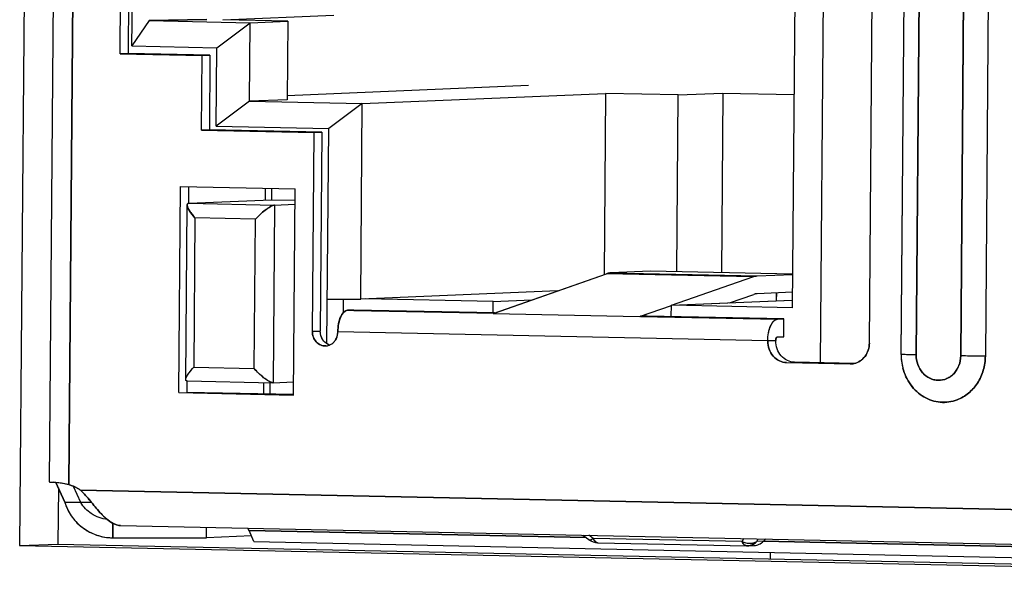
# Model space of a CAD drawing. Header units: millimetres. Extents: x 0 to 1750, y -1720 to 477.
# Tile 183 of 256: x 936 to 950, y -954 to -946. Entities that reach past the tile are written whole.
import ezdxf

# ---------------------------------------------------------------- set-up
doc = ezdxf.new("R2010")
doc.units = ezdxf.units.MM
doc.header["$LTSCALE"] = 92.51
for name, color, linetype in [('101305744_DXF_CONTINUOUS_LINE', 7, 'CONTINUOUS'), ('_101305744_1DXF_CONTINUOUS_LINE', 7, 'CONTINUOUS'), ('DE-11-072043DXF_CONTINUOUS_LINE', 7, 'CONTINUOUS'), ('DE-13-001875DXF_CONTINUOUS_LINE', 7, 'CONTINUOUS'), ('MANIFOLD_SOLDXF_CONTINUOUS_LINE', 7, 'CONTINUOUS')]:
    doc.layers.add(name, color=color, linetype=linetype)

msp = doc.modelspace()

# ---------------------------------------------------------------- linework, layer by layer
at = {"layer": '101305744_DXF_CONTINUOUS_LINE'}
for p, q in [((936.886, -935.296), (936.745, -952.39)), ((937.162, -935.284), (937.021, -952.429)), ((947.59, -950.717), (947.7, -937.429)), ((948.725, -950.598), (948.832, -937.602)), ((949.044, -937.611), (948.937, -950.606)), ((949.563, -950.619), (949.67, -937.624)), ((950.017, -937.627), (949.91, -950.622)), ((948.279, -950.438), (948.384, -937.743)), ((947.291, -938.148), (947.194, -949.943)), ((937.744, -946.37), (937.785, -941.372)), ((937.897, -941.374), (937.855, -946.365)), ((937.91, -946.26), (937.949, -941.472)), ((939.188, -945.894), (940.748, -945.828)), ((938.153, -945.905), (937.91, -946.26)), ((938.961, -945.889), (938.153, -945.905)), ((938.153, -945.905), (939.574, -945.935)), ((939.102, -946.285), (939.574, -945.935)), ((940.1, -945.913), (939.188, -945.894)), ((939.565, -947.039), (939.574, -945.935)), ((939.574, -945.935), (940.1, -945.913)), ((940.1, -945.913), (940.091, -947.017)), ((937.91, -946.26), (939.102, -946.285)), ((939.093, -947.389), (939.102, -946.285)), ((937.855, -946.365), (937.744, -946.37)), ((937.744, -946.37), (938.895, -946.394)), ((939.007, -946.389), (937.855, -946.365)), ((938.887, -947.443), (938.895, -946.394)), ((938.895, -946.394), (939.007, -946.389)), ((939.007, -946.389), (938.998, -947.439)), ((943.488, -946.817), (940.092, -946.96)), ((941.148, -947.072), (944.57, -946.929)), ((944.57, -946.929), (944.549, -949.476)), ((945.592, -946.95), (944.57, -946.929)), ((945.572, -949.436), (945.592, -946.95)), ((945.592, -946.95), (946.218, -946.924)), ((946.218, -946.924), (946.198, -949.449)), ((946.218, -946.924), (947.219, -946.944)), ((939.565, -947.039), (939.093, -947.389)), ((940.091, -947.017), (939.565, -947.039)), ((939.565, -947.039), (941.148, -947.072)), ((941.148, -947.072), (940.676, -947.422)), ((941.126, -949.821), (941.148, -947.072)), ((939.093, -947.389), (940.676, -947.422)), ((938.998, -947.439), (938.887, -947.443)), ((938.887, -947.443), (940.47, -947.476)), ((940.581, -947.472), (938.998, -947.439)), ((940.447, -950.275), (940.47, -947.476)), ((940.47, -947.476), (940.581, -947.472)), ((940.581, -947.472), (940.558, -950.271)), ((940.651, -950.448), (940.676, -947.422)), ((938.57, -951.136), (938.594, -948.237)), ((938.594, -948.237), (940.204, -948.271)), ((938.706, -948.24), (938.704, -948.472)), ((939.783, -948.262), (939.781, -948.427)), ((939.872, -948.264), (939.871, -948.424)), ((940.18, -951.17), (940.204, -948.271)), ((938.667, -950.952), (938.687, -948.496)), ((938.7, -948.474), (938.704, -948.473)), ((938.704, -948.473), (938.708, -948.472)), ((938.708, -948.472), (939.871, -948.424)), ((938.708, -948.472), (939.916, -948.498)), ((939.871, -948.424), (940.202, -948.43)), ((939.916, -948.498), (939.895, -950.997)), ((939.916, -948.498), (940.202, -948.485)), ((938.796, -948.68), (938.779, -950.779)), ((939.646, -948.697), (938.796, -948.68)), ((939.628, -950.797), (939.646, -948.697)), ((943.006, -950.019), (944.582, -949.464)), ((946.639, -949.507), (944.582, -949.464)), ((945.203, -949.428), (944.644, -949.452)), ((944.644, -949.452), (946.701, -949.495)), ((947.198, -949.47), (945.203, -949.428)), ((946.701, -949.495), (947.198, -949.474)), ((945.497, -949.908), (946.639, -949.507)), ((943.898, -949.705), (941.126, -949.821)), ((946.311, -949.874), (946.652, -949.754)), ((947.196, -949.724), (946.699, -949.745)), ((946.97, -949.733), (946.969, -949.846)), ((940.656, -949.821), (941.126, -949.821)), ((940.88, -949.821), (940.878, -950.015)), ((942.99, -949.856), (941.193, -949.819)), ((942.989, -950.014), (942.99, -949.856)), ((942.99, -949.856), (943.531, -949.833)), ((945.495, -949.908), (947.189, -949.837)), ((941.03, -949.974), (940.941, -949.977)), ((940.941, -949.977), (943.006, -950.02)), ((943.006, -950.015), (941.03, -949.974)), ((943.006, -950.018), (942.988, -950.024)), ((942.988, -950.024), (945.045, -950.067)), ((945.045, -950.067), (945.495, -949.909)), ((945.493, -950.066), (945.495, -949.908)), ((947.194, -949.943), (945.495, -949.908)), ((945.153, -950.059), (945.063, -950.062)), ((945.063, -950.063), (946.987, -950.103)), ((947.076, -950.099), (945.153, -950.059)), ((946.987, -950.103), (947.076, -950.099)), ((947.074, -950.349), (947.076, -950.099)), ((940.558, -950.271), (940.447, -950.275)), ((946.85, -950.409), (940.804, -950.283)), ((946.962, -950.404), (946.85, -950.409)), ((946.985, -950.353), (947.074, -950.349)), ((947.116, -950.714), (948.008, -950.733)), ((948.066, -950.727), (947.228, -950.709)), ((938.779, -950.779), (939.628, -950.797)), ((948.023, -950.733), (948.008, -950.733)), ((938.667, -950.952), (938.667, -950.949)), ((938.683, -950.971), (938.68, -950.971)), ((938.683, -950.972), (938.682, -951.132)), ((938.685, -950.972), (939.892, -950.997)), ((939.76, -950.994), (939.759, -951.154)), ((939.85, -950.996), (939.849, -951.156)), ((939.895, -950.997), (939.892, -950.997)), ((939.895, -950.997), (940.181, -950.985)), ((938.57, -951.136), (940.18, -951.17)), ((940.18, -951.163), (938.682, -951.132)), ((936.753, -952.393), (936.764, -952.394)), ((936.784, -952.395), (936.806, -952.397)), ((936.966, -952.678), (936.841, -952.4)), ((937.19, -952.682), (937.087, -952.454)), ((937.188, -952.507), (963.672, -953.058)), ((937.19, -952.682), (936.966, -952.678)), ((937.338, -952.676), (937.19, -952.682)), ((937.641, -953.177), (937.642, -952.973)), ((937.749, -953.005), (963.885, -953.549)), ((938.958, -953.177), (938.96, -953.03)), ((939.557, -953.076), (944.295, -953.174)), ((939.626, -953.231), (939.557, -953.076)), ((937.641, -953.177), (938.958, -953.177)), ((939.59, -953.15), (938.958, -953.177)), ((944.249, -953.14), (944.334, -953.203)), ((944.395, -953.187), (944.335, -953.142)), ((946.49, -953.23), (944.395, -953.187)), ((946.51, -953.187), (946.49, -953.23)), ((946.698, -953.229), (946.715, -953.192)), ((946.817, -953.194), (946.788, -953.225)), ((939.626, -953.231), (964.505, -953.748)), ((944.461, -953.247), (944.463, -953.247)), ((944.461, -953.247), (944.461, -953.247)), ((944.461, -953.247), (944.463, -953.247)), ((944.463, -953.247), (946.558, -953.29)), ((946.569, -953.29), (946.555, -953.29)), ((946.555, -953.29), (946.555, -953.29)), ((946.569, -953.285), (946.648, -953.287)), ((946.569, -953.29), (946.659, -953.286)), ((946.569, -953.29), (946.569, -953.29)), ((946.788, -953.225), (946.698, -953.229)), ((946.788, -953.226), (957.442, -953.448))]:
    msp.add_line(p, q, dxfattribs=at)
for centre, radius, start, end in [((940.582, -950.281), 0.222, 347.004, 353.227), ((940.583, -950.281), 0.222, 353.2138, 359.5143), ((940.61, -950.293), 0.192, 317.8223, 325.2371), ((940.589, -950.283), 0.215, 340.2864, 347.0198), ((940.627, -950.319), 0.16, 272.4375, 277.2071), ((940.627, -950.317), 0.162, 277.2194, 285.7282), ((940.626, -950.315), 0.164, 285.7312, 292.5752), ((948.013, -950.492), 0.241, 272.4376, 275.9636), ((948.013, -950.49), 0.243, 275.9688, 282.5941), ((949.466, -950.603), 0.741, 179.5554, 194.5625), ((938.686, -950.94), 0.0319, 264.8761, 268.7065), ((936.809, -951.922), 0.474, 264.5115, 264.9228), ((936.833, -951.648), 0.749, 264.9715, 265.9954), ((936.859, -951.282), 1.116, 265.9414, 266.1442), ((936.554, -954.639), 2.259, 78.0651, 78.2049), ((944.465, -953.027), 0.22, 233.3629, 268.8081), ((946.556, -953.247), 0.0432, 260.9048, 268.5397), ((946.56, -953.07), 0.22, 268.812, 272.4049), ((946.597, -953.004), 0.25, 261.9358, 267.5781), ((946.561, -953.119), 0.172, 272.5916, 274.6276), ((946.561, -953.115), 0.175, 274.6405, 280.2584), ((946.597, -953.016), 0.238, 267.5713, 273.4046)]:
    msp.add_arc(centre, radius, start, end, dxfattribs=at)
for points in [[(938.687, -948.496), (938.687, -948.491), (938.688, -948.486), (938.69, -948.482)], [(938.69, -948.482), (938.691, -948.48), (938.692, -948.478), (938.694, -948.477)], [(938.694, -948.477), (938.696, -948.476), (938.698, -948.475), (938.7, -948.474)], [(944.582, -949.464), (944.602, -949.457), (944.623, -949.453), (944.644, -949.452)], [(946.639, -949.507), (946.659, -949.5), (946.68, -949.496), (946.701, -949.495)], [(946.699, -949.745), (946.683, -949.745), (946.667, -949.749), (946.652, -949.754)], [(940.593, -950.392), (940.57, -950.357), (940.558, -950.313), (940.558, -950.271)], [(940.752, -950.422), (940.735, -950.441), (940.713, -950.457), (940.689, -950.467)], [(940.792, -950.355), (940.786, -950.372), (940.777, -950.388), (940.767, -950.403)], [(938.669, -950.964), (938.667, -950.961), (938.667, -950.957), (938.667, -950.952)], [(938.674, -950.969), (938.672, -950.968), (938.671, -950.966), (938.669, -950.964)], [(938.68, -950.971), (938.678, -950.971), (938.676, -950.97), (938.674, -950.969)], [(937.749, -953.005), (937.742, -953.005), (937.734, -953.004), (937.727, -953.003)], [(939.557, -953.076), (939.551, -953.064), (939.546, -953.053), (939.539, -953.042)], [(946.49, -953.23), (946.513, -953.241), (946.537, -953.248), (946.562, -953.251)], [(946.611, -953.254), (946.626, -953.253), (946.642, -953.25), (946.657, -953.246)], [(946.657, -953.246), (946.671, -953.242), (946.685, -953.236), (946.698, -953.229)]]:
    msp.add_open_spline(points, degree=3, dxfattribs=at)
for points, knots in [([(938.796, -948.68), (938.768, -948.648), (938.731, -948.601), (938.697, -948.538), (938.687, -948.508), (938.687, -948.496)], [0, 0, 0, 0, 0.583749, 0.822259, 1, 1, 1, 1]), ([(939.646, -948.697), (939.667, -948.675), (939.711, -948.63), (939.781, -948.57), (939.841, -948.527), (939.886, -948.504), (939.907, -948.498), (939.916, -948.498)], [0, 0, 0, 0, 0.272662, 0.552101, 0.813452, 0.921014, 1, 1, 1, 1]), ([(940.804, -950.283), (940.805, -950.244), (940.812, -950.17), (940.841, -950.062), (940.897, -949.979), (940.941, -949.977)], [0, 0, 0, 0, 0.329513, 0.622582, 1, 1, 1, 1]), ([(946.85, -950.409), (946.85, -950.37), (946.858, -950.296), (946.887, -950.188), (946.943, -950.105), (946.987, -950.103)], [0, 0, 0, 0, 0.329529, 0.622605, 1, 1, 1, 1]), ([(940.634, -950.479), (940.61, -950.48), (940.559, -950.47), (940.497, -950.424), (940.456, -950.356), (940.446, -950.302), (940.447, -950.275)], [0, 0, 0, 0, 0.236617, 0.481538, 0.737387, 1, 1, 1, 1]), ([(940.689, -950.467), (940.68, -950.463), (940.642, -950.447), (940.61, -950.418), (940.593, -950.392)], [0, 0, 0, 0, 0.2453, 1, 1, 1, 1]), ([(947.116, -950.714), (947.081, -950.713), (947.009, -950.696), (946.92, -950.626), (946.863, -950.525), (946.85, -950.448), (946.85, -950.409)], [0, 0, 0, 0, 0.236732, 0.482035, 0.737822, 1, 1, 1, 1]), ([(946.985, -950.353), (946.982, -950.353), (946.975, -950.359), (946.966, -950.376), (946.962, -950.392), (946.962, -950.404)], [0, 0, 0, 0, 0.16753, 0.399526, 1, 1, 1, 1]), ([(947.228, -950.709), (947.193, -950.709), (947.121, -950.691), (947.032, -950.621), (946.975, -950.521), (946.962, -950.443), (946.962, -950.404)], [0, 0, 0, 0, 0.236732, 0.482035, 0.737822, 1, 1, 1, 1]), ([(948.279, -950.438), (948.279, -950.504), (948.247, -950.605), (948.154, -950.695), (948.096, -950.72), (948.066, -950.727)], [0, 0, 0, 0, 0.513139, 0.760538, 1, 1, 1, 1]), ([(948.937, -950.606), (948.891, -950.605), (948.821, -950.603), (948.75, -950.601), (948.725, -950.598)], [0, 0, 0, 0, 0.646632, 1, 1, 1, 1]), ([(948.937, -950.606), (948.937, -950.652), (948.952, -950.742), (949.019, -950.86), (949.122, -950.941), (949.247, -950.972), (949.372, -950.946), (949.477, -950.869), (949.547, -950.754), (949.563, -950.665), (949.563, -950.619)], [0, 0, 0, 0, 0.131613, 0.260029, 0.383194, 0.502045, 0.620264, 0.741956, 0.868958, 1, 1, 1, 1]), ([(949.91, -950.622), (949.909, -950.689), (949.89, -950.823), (949.808, -951.004), (949.68, -951.15), (949.57, -951.215), (949.513, -951.237)], [0, 0, 0, 0, 0.259919, 0.514581, 0.761229, 1, 1, 1, 1]), ([(949.91, -950.622), (949.881, -950.622), (949.766, -950.622), (949.65, -950.621), (949.563, -950.619)], [0, 0, 0, 0, 0.244858, 1, 1, 1, 1]), ([(938.673, -950.927), (938.683, -950.902), (938.717, -950.851), (938.756, -950.804), (938.779, -950.779)], [0, 0, 0, 0, 0.441401, 1, 1, 1, 1]), ([(939.892, -950.997), (939.883, -950.996), (939.863, -950.99), (939.818, -950.968), (939.759, -950.925), (939.691, -950.865), (939.648, -950.82), (939.628, -950.797)], [0, 0, 0, 0, 0.080959, 0.188491, 0.44779, 0.726143, 1, 1, 1, 1]), ([(949.513, -951.237), (949.438, -951.265), (949.273, -951.289), (949.034, -951.21), (948.845, -951.034), (948.771, -950.874), (948.749, -950.79)], [0, 0, 0, 0, 0.24034, 0.483399, 0.736404, 1, 1, 1, 1]), ([(938.667, -950.949), (938.667, -950.948), (938.668, -950.94), (938.67, -950.933), (938.673, -950.927)], [0, 0, 0, 0, 0.221151, 1, 1, 1, 1]), ([(936.745, -952.39), (936.745, -952.391), (936.749, -952.392), (936.751, -952.392), (936.753, -952.393)], [0, 0, 0, 0, 0.272726, 1, 1, 1, 1]), ([(936.841, -952.4), (936.838, -952.399), (936.826, -952.398), (936.815, -952.397), (936.806, -952.397)], [0, 0, 0, 0, 0.269848, 1, 1, 1, 1]), ([(937.015, -952.428), (936.999, -952.425), (936.941, -952.413), (936.883, -952.404), (936.841, -952.4)], [0, 0, 0, 0, 0.285399, 1, 1, 1, 1]), ([(937.021, -952.429), (937.065, -952.443), (937.122, -952.467), (937.175, -952.499), (937.188, -952.507)], [0, 0, 0, 0, 0.747498, 1, 1, 1, 1]), ([(937.727, -953.003), (937.679, -952.996), (937.578, -952.942), (937.451, -952.816), (937.326, -952.661), (937.237, -952.555), (937.188, -952.507)], [0, 0, 0, 0, 0.194689, 0.442786, 0.722311, 1, 1, 1, 1]), ([(936.966, -952.678), (936.985, -952.745), (937.049, -952.878), (937.204, -953.04), (937.408, -953.15), (937.563, -953.177), (937.641, -953.177)], [0, 0, 0, 0, 0.234757, 0.483996, 0.740594, 1, 1, 1, 1]), ([(937.566, -952.922), (937.485, -952.911), (937.337, -952.856), (937.226, -952.744), (937.19, -952.682)], [0, 0, 0, 0, 0.53092, 1, 1, 1, 1]), ([(944.334, -953.203), (944.34, -953.208), (944.366, -953.206), (944.384, -953.195), (944.395, -953.187)], [0, 0, 0, 0, 0.372376, 1, 1, 1, 1]), ([(944.395, -953.187), (944.399, -953.196), (944.413, -953.222), (944.44, -953.246), (944.461, -953.247)], [0, 0, 0, 0, 0.316387, 1, 1, 1, 1]), ([(946.525, -953.279), (946.522, -953.276), (946.507, -953.262), (946.496, -953.245), (946.49, -953.23)], [0, 0, 0, 0, 0.217464, 1, 1, 1, 1]), ([(946.55, -953.29), (946.543, -953.289), (946.534, -953.285), (946.527, -953.28), (946.525, -953.279)], [0, 0, 0, 0, 0.732292, 1, 1, 1, 1]), ([(946.698, -953.229), (946.691, -953.236), (946.661, -953.264), (946.622, -953.282), (946.592, -953.288)], [0, 0, 0, 0, 0.256935, 1, 1, 1, 1]), ([(946.659, -953.286), (946.683, -953.285), (946.731, -953.273), (946.771, -953.243), (946.788, -953.225)], [0, 0, 0, 0, 0.49297, 1, 1, 1, 1])]:
    msp.add_open_spline(points, degree=3, knots=knots, dxfattribs=at)
at = {"layer": '_101305744_1DXF_CONTINUOUS_LINE'}
for p, q in [((944.249, -953.14), (944.334, -953.203)), ((944.395, -953.187), (944.335, -953.142)), ((946.49, -953.23), (944.395, -953.187)), ((946.51, -953.187), (946.49, -953.23)), ((946.698, -953.229), (946.715, -953.191)), ((946.817, -953.194), (946.788, -953.225)), ((944.461, -953.247), (944.461, -953.247)), ((944.461, -953.247), (946.555, -953.29)), ((946.555, -953.29), (946.555, -953.29)), ((946.569, -953.285), (946.648, -953.287)), ((946.569, -953.29), (946.659, -953.286)), ((946.569, -953.29), (946.569, -953.29)), ((946.788, -953.225), (946.698, -953.229))]:
    msp.add_line(p, q, dxfattribs=at)
for centre, radius, start, end in [((944.465, -953.027), 0.22, 233.3615, 268.808), ((944.462, -953.204), 0.0428, 264.1478, 268.5579), ((944.462, -953.204), 0.0423, 268.8096, 270.0349), ((946.556, -953.248), 0.0425, 267.0246, 268.5654), ((946.56, -953.07), 0.22, 268.8087, 272.4045), ((946.561, -953.119), 0.171, 272.5896, 273.1734), ((946.561, -953.115), 0.175, 273.2138, 282.3169)]:
    msp.add_arc(centre, radius, start, end, dxfattribs=at)
for points, knots in [([(944.334, -953.203), (944.337, -953.206), (944.345, -953.208), (944.36, -953.206), (944.377, -953.199), (944.389, -953.191), (944.395, -953.187)], [0, 0, 0, 0, 0.166395, 0.377604, 0.654164, 1, 1, 1, 1]), ([(944.457, -953.247), (944.451, -953.246), (944.435, -953.241), (944.413, -953.22), (944.401, -953.199), (944.395, -953.187)], [0, 0, 0, 0, 0.201464, 0.555144, 1, 1, 1, 1]), ([(946.49, -953.23), (946.524, -953.246), (946.595, -953.262), (946.668, -953.246), (946.698, -953.229)], [0, 0, 0, 0, 0.522656, 1, 1, 1, 1]), ([(946.554, -953.29), (946.548, -953.29), (946.535, -953.286), (946.518, -953.274), (946.502, -953.255), (946.494, -953.239), (946.49, -953.23)], [0, 0, 0, 0, 0.200718, 0.426781, 0.691384, 1, 1, 1, 1]), ([(946.598, -953.286), (946.617, -953.282), (946.654, -953.268), (946.684, -953.243), (946.698, -953.229)], [0, 0, 0, 0, 0.49368, 1, 1, 1, 1]), ([(946.659, -953.286), (946.683, -953.285), (946.731, -953.273), (946.771, -953.243), (946.788, -953.225)], [0, 0, 0, 0, 0.49297, 1, 1, 1, 1])]:
    msp.add_open_spline(points, degree=3, knots=knots, dxfattribs=at)
at = {"layer": 'DE-11-072043DXF_CONTINUOUS_LINE'}
for p, q in [((936.487, -934.394), (936.331, -953.287)), ((936.875, -952.474), (936.868, -953.265)), ((936.331, -953.287), (936.868, -953.265)), ((936.331, -953.287), (964.504, -953.873)), ((936.868, -953.265), (964.504, -953.84))]:
    msp.add_line(p, q, dxfattribs=at)
at = {"layer": 'DE-13-001875DXF_CONTINUOUS_LINE'}
msp.add_line((946.882, -953.382), (946.882, -953.473), dxfattribs=at)
at = {"layer": 'MANIFOLD_SOLDXF_CONTINUOUS_LINE'}
for p, q in [((936.886, -935.296), (936.745, -952.39)), ((937.021, -952.429), (937.162, -935.284)), ((947.59, -950.717), (947.7, -937.429)), ((948.725, -950.597), (948.832, -937.602)), ((948.937, -950.606), (949.044, -937.61)), ((949.67, -937.624), (949.563, -950.62)), ((950.017, -937.627), (949.91, -950.622)), ((948.279, -950.438), (948.384, -937.743)), ((947.291, -938.148), (947.194, -949.943)), ((937.744, -946.37), (937.785, -941.372)), ((937.897, -941.374), (937.855, -946.365)), ((937.91, -946.26), (937.949, -941.472)), ((939.188, -945.894), (940.748, -945.828)), ((938.153, -945.905), (937.91, -946.26)), ((938.153, -945.905), (938.961, -945.889)), ((938.153, -945.905), (939.574, -945.935)), ((939.102, -946.285), (939.574, -945.935)), ((940.1, -945.913), (939.188, -945.894)), ((939.565, -947.039), (939.574, -945.935)), ((939.574, -945.935), (940.1, -945.913)), ((940.1, -945.913), (940.091, -947.017)), ((937.91, -946.26), (939.102, -946.285)), ((939.093, -947.389), (939.102, -946.285)), ((937.855, -946.365), (937.744, -946.37)), ((937.744, -946.37), (938.895, -946.394)), ((939.007, -946.389), (937.855, -946.365)), ((938.887, -947.443), (938.895, -946.394)), ((938.895, -946.394), (939.007, -946.389)), ((939.007, -946.389), (938.998, -947.439)), ((943.488, -946.817), (940.092, -946.96)), ((941.148, -947.072), (944.57, -946.929)), ((944.57, -946.929), (944.549, -949.476)), ((945.592, -946.95), (944.57, -946.929)), ((945.572, -949.436), (945.592, -946.95)), ((945.592, -946.95), (946.218, -946.924)), ((946.218, -946.924), (946.198, -949.449)), ((946.218, -946.924), (947.219, -946.944)), ((939.565, -947.039), (939.093, -947.389)), ((940.091, -947.017), (939.565, -947.039)), ((939.565, -947.039), (941.148, -947.072)), ((941.148, -947.072), (940.676, -947.422)), ((941.126, -949.821), (941.148, -947.072)), ((939.093, -947.389), (940.676, -947.422)), ((938.887, -947.443), (940.47, -947.476)), ((940.581, -947.472), (938.998, -947.439)), ((940.447, -950.275), (940.47, -947.476)), ((940.47, -947.476), (940.581, -947.472)), ((940.581, -947.472), (940.558, -950.271)), ((940.651, -950.448), (940.676, -947.422)), ((938.57, -951.136), (938.594, -948.237)), ((938.594, -948.237), (940.204, -948.271)), ((938.706, -948.24), (938.704, -948.472)), ((939.783, -948.262), (939.781, -948.427)), ((939.872, -948.264), (939.871, -948.424)), ((940.18, -951.17), (940.204, -948.271)), ((938.667, -950.952), (938.687, -948.496)), ((938.708, -948.472), (939.871, -948.424)), ((938.708, -948.472), (939.916, -948.498)), ((939.871, -948.424), (940.202, -948.43)), ((939.916, -948.498), (939.895, -950.997)), ((939.916, -948.498), (940.202, -948.485)), ((938.796, -948.68), (938.779, -950.779)), ((939.646, -948.697), (938.796, -948.68)), ((939.628, -950.797), (939.646, -948.697)), ((942.988, -950.024), (944.582, -949.464)), ((946.639, -949.507), (944.582, -949.464)), ((945.203, -949.428), (944.644, -949.452)), ((944.644, -949.452), (946.701, -949.495)), ((947.198, -949.47), (945.203, -949.428)), ((946.701, -949.495), (947.198, -949.474)), ((945.498, -949.908), (946.639, -949.507)), ((943.896, -949.705), (941.126, -949.821)), ((946.311, -949.874), (946.652, -949.754)), ((947.196, -949.724), (946.699, -949.745)), ((946.971, -949.733), (946.97, -949.846)), ((940.656, -949.821), (941.126, -949.821)), ((940.88, -949.821), (940.878, -950.015)), ((942.99, -949.856), (941.193, -949.819)), ((942.989, -950.014), (942.99, -949.856)), ((942.99, -949.856), (943.531, -949.833)), ((945.495, -949.908), (947.195, -949.837)), ((941.03, -949.974), (940.941, -949.977)), ((940.941, -949.977), (941.03, -949.979)), ((943.006, -950.015), (941.03, -949.974)), ((941.03, -949.979), (943.006, -950.02)), ((942.988, -950.024), (945.045, -950.067)), ((945.063, -950.062), (945.144, -950.033)), ((945.493, -950.066), (945.495, -949.908)), ((947.194, -949.943), (945.495, -949.908)), ((945.045, -950.067), (945.063, -950.061)), ((945.153, -950.059), (945.063, -950.062)), ((945.063, -950.063), (945.153, -950.065)), ((947.076, -950.099), (945.153, -950.059)), ((945.153, -950.065), (946.987, -950.103)), ((946.987, -950.103), (947.076, -950.099)), ((947.074, -950.349), (947.076, -950.099)), ((940.447, -950.275), (940.558, -950.271)), ((946.85, -950.409), (940.804, -950.283)), ((946.85, -950.409), (946.962, -950.404)), ((946.985, -950.353), (947.074, -950.349)), ((947.116, -950.714), (948.008, -950.733)), ((948.066, -950.727), (947.228, -950.709)), ((938.779, -950.779), (939.628, -950.797)), ((948.008, -950.733), (948.023, -950.733)), ((938.683, -950.972), (938.682, -951.132)), ((938.685, -950.972), (939.892, -950.997)), ((939.76, -950.994), (939.759, -951.154)), ((939.85, -950.996), (939.849, -951.156)), ((939.895, -950.997), (940.181, -950.985)), ((938.57, -951.136), (940.18, -951.17)), ((940.18, -951.163), (938.682, -951.132)), ((936.753, -952.393), (936.764, -952.394)), ((936.767, -952.394), (936.781, -952.395)), ((936.784, -952.395), (936.806, -952.397)), ((936.841, -952.4), (936.821, -952.398)), ((936.841, -952.4), (936.966, -952.678)), ((937.19, -952.682), (937.087, -952.454)), ((963.672, -953.058), (937.188, -952.507)), ((936.966, -952.678), (937.19, -952.682)), ((937.19, -952.682), (937.338, -952.676)), ((937.642, -952.973), (937.641, -953.177)), ((937.749, -953.005), (963.885, -953.549)), ((938.958, -953.177), (938.96, -953.03)), ((944.295, -953.174), (939.557, -953.076)), ((939.626, -953.231), (939.557, -953.076)), ((937.641, -953.177), (938.958, -953.177)), ((939.59, -953.15), (938.958, -953.177)), ((939.626, -953.231), (964.505, -953.748)), ((957.442, -953.448), (946.788, -953.226))]:
    msp.add_line(p, q, dxfattribs=at)
for centre, radius, start, end in [((938.705, -948.49), 0.0172, 128.0996, 129.3792), ((938.708, -948.496), 0.023, 107.5724, 108.4197), ((940.585, -950.281), 0.22, 346.9693, 352.4069), ((940.583, -950.281), 0.221, 352.4015, 353.2576), ((940.581, -950.281), 0.223, 353.264, 359.5292), ((940.592, -950.284), 0.212, 339.309, 340.2146), ((940.592, -950.283), 0.212, 340.2149, 341.9811), ((940.589, -950.282), 0.215, 341.9868, 345.728), ((940.587, -950.282), 0.218, 345.7233, 346.9611), ((940.627, -950.319), 0.16, 272.4021, 277.1828), ((940.627, -950.318), 0.162, 277.2007, 285.7525), ((940.626, -950.315), 0.164, 285.7648, 292.6119), ((940.625, -950.313), 0.166, 292.6015, 293.4036), ((940.625, -950.313), 0.167, 293.4037, 294.3534), ((948.013, -950.492), 0.241, 272.4198, 282.5647), ((938.682, -950.956), 0.0148, 236.5233, 237.8214), ((938.685, -950.948), 0.0233, 257.716, 258.5226), ((939.959, -950.756), 0.252, 243.0711, 244.0993), ((939.893, -950.956), 0.0408, 268.7268, 272.3524), ((936.771, -952.269), 0.125, 261.7346, 261.9441), ((936.809, -951.928), 0.468, 264.503, 264.9188), ((936.859, -951.284), 1.114, 265.9461, 266.1495), ((936.771, -953.024), 0.628, 85.4735, 86.8415), ((936.543, -954.688), 2.309, 78.0649, 78.2008), ((937.753, -952.819), 0.186, 261.785, 268.7303), ((937.644, -952.469), 0.708, 264.6674, 269.6961)]:
    msp.add_arc(centre, radius, start, end, dxfattribs=at)
for points, knots in [([(938.69, -948.482), (938.689, -948.483), (938.688, -948.487), (938.687, -948.492), (938.687, -948.496)], [0, 0, 0, 0, 0.22989, 1, 1, 1, 1]), ([(938.687, -948.496), (938.687, -948.501), (938.689, -948.514), (938.699, -948.543), (938.721, -948.582), (938.755, -948.63), (938.782, -948.663), (938.796, -948.68)], [0, 0, 0, 0, 0.080137, 0.178041, 0.416214, 0.69486, 1, 1, 1, 1]), ([(938.708, -948.472), (938.708, -948.472), (938.705, -948.473), (938.702, -948.473), (938.701, -948.474)], [0, 0, 0, 0, 0.266632, 1, 1, 1, 1]), ([(939.916, -948.498), (939.907, -948.498), (939.886, -948.504), (939.855, -948.52), (939.819, -948.543), (939.77, -948.579), (939.711, -948.63), (939.667, -948.675), (939.646, -948.697)], [0, 0, 0, 0, 0.078704, 0.186007, 0.311766, 0.447272, 0.726976, 1, 1, 1, 1]), ([(944.644, -949.452), (944.638, -949.452), (944.618, -949.454), (944.597, -949.459), (944.582, -949.464)], [0, 0, 0, 0, 0.2461, 1, 1, 1, 1]), ([(946.639, -949.507), (946.644, -949.505), (946.664, -949.499), (946.685, -949.495), (946.701, -949.495)], [0, 0, 0, 0, 0.255663, 1, 1, 1, 1]), ([(946.699, -949.745), (946.695, -949.745), (946.679, -949.746), (946.664, -949.75), (946.652, -949.754)], [0, 0, 0, 0, 0.2461, 1, 1, 1, 1]), ([(940.941, -949.977), (940.932, -949.978), (940.913, -949.983), (940.887, -950.003), (940.864, -950.032), (940.844, -950.071), (940.827, -950.117), (940.81, -950.188), (940.805, -950.244), (940.804, -950.283)], [0, 0, 0, 0, 0.075829, 0.162908, 0.266511, 0.38784, 0.525458, 0.676275, 1, 1, 1, 1]), ([(946.85, -950.409), (946.85, -950.37), (946.856, -950.313), (946.873, -950.242), (946.889, -950.196), (946.91, -950.158), (946.933, -950.128), (946.959, -950.109), (946.978, -950.104), (946.987, -950.103)], [0, 0, 0, 0, 0.323743, 0.474564, 0.612182, 0.733507, 0.837102, 0.92417, 1, 1, 1, 1]), ([(940.447, -950.275), (940.446, -950.302), (940.456, -950.356), (940.497, -950.424), (940.559, -950.47), (940.61, -950.48), (940.634, -950.479)], [0, 0, 0, 0, 0.262677, 0.518524, 0.763412, 1, 1, 1, 1]), ([(940.613, -950.417), (940.595, -950.398), (940.567, -950.351), (940.558, -950.297), (940.558, -950.271)], [0, 0, 0, 0, 0.493441, 1, 1, 1, 1]), ([(940.689, -950.466), (940.675, -950.462), (940.647, -950.448), (940.623, -950.428), (940.613, -950.417)], [0, 0, 0, 0, 0.493511, 1, 1, 1, 1]), ([(940.694, -950.465), (940.699, -950.462), (940.721, -950.451), (940.74, -950.436), (940.752, -950.422)], [0, 0, 0, 0, 0.24701, 1, 1, 1, 1]), ([(940.752, -950.422), (940.756, -950.418), (940.772, -950.398), (940.784, -950.376), (940.79, -950.358)], [0, 0, 0, 0, 0.24668, 1, 1, 1, 1]), ([(946.85, -950.409), (946.85, -950.448), (946.863, -950.525), (946.92, -950.626), (947.009, -950.696), (947.081, -950.713), (947.116, -950.714)], [0, 0, 0, 0, 0.262171, 0.517972, 0.763278, 1, 1, 1, 1]), ([(946.962, -950.404), (946.962, -950.398), (946.963, -950.385), (946.968, -950.367), (946.977, -950.353), (946.985, -950.353)], [0, 0, 0, 0, 0.328993, 0.621894, 1, 1, 1, 1]), ([(947.228, -950.709), (947.193, -950.709), (947.121, -950.691), (947.032, -950.621), (946.975, -950.521), (946.962, -950.443), (946.962, -950.404)], [0, 0, 0, 0, 0.236721, 0.482022, 0.737824, 1, 1, 1, 1]), ([(948.066, -950.727), (948.095, -950.72), (948.154, -950.695), (948.223, -950.627), (948.268, -950.539), (948.279, -950.472), (948.279, -950.438)], [0, 0, 0, 0, 0.237873, 0.483721, 0.738696, 1, 1, 1, 1]), ([(948.725, -950.597), (948.725, -950.613), (948.727, -950.678), (948.737, -950.743), (948.749, -950.79)], [0, 0, 0, 0, 0.25057, 1, 1, 1, 1]), ([(948.937, -950.606), (948.912, -950.606), (948.866, -950.605), (948.805, -950.603), (948.76, -950.6), (948.735, -950.599), (948.725, -950.598)], [0, 0, 0, 0, 0.35309, 0.646551, 0.865797, 1, 1, 1, 1]), ([(949.563, -950.62), (949.563, -950.665), (949.546, -950.755), (949.488, -950.851), (949.423, -950.909), (949.368, -950.941), (949.309, -950.959), (949.247, -950.965), (949.185, -950.957), (949.126, -950.935), (949.072, -950.902), (949.009, -950.841), (948.952, -950.742), (948.937, -950.652), (948.937, -950.606)], [0, 0, 0, 0, 0.130696, 0.257359, 0.318971, 0.379359, 0.43886, 0.497965, 0.557232, 0.617192, 0.678256, 0.740647, 0.86873, 1, 1, 1, 1]), ([(949.513, -951.237), (949.57, -951.215), (949.652, -951.167), (949.743, -951.079), (949.821, -950.975), (949.89, -950.823), (949.909, -950.689), (949.91, -950.622)], [0, 0, 0, 0, 0.238584, 0.361123, 0.485775, 0.740233, 1, 1, 1, 1]), ([(949.91, -950.622), (949.881, -950.622), (949.766, -950.622), (949.65, -950.621), (949.563, -950.619)], [0, 0, 0, 0, 0.244949, 1, 1, 1, 1]), ([(938.667, -950.952), (938.667, -950.947), (938.669, -950.935), (938.68, -950.909), (938.702, -950.872), (938.737, -950.826), (938.764, -950.795), (938.779, -950.779)], [0, 0, 0, 0, 0.075635, 0.170612, 0.407135, 0.688575, 1, 1, 1, 1]), ([(939.845, -950.981), (939.825, -950.971), (939.786, -950.946), (939.712, -950.886), (939.66, -950.834), (939.628, -950.797)], [0, 0, 0, 0, 0.230328, 0.485622, 1, 1, 1, 1]), ([(948.749, -950.79), (948.76, -950.832), (948.79, -950.916), (948.857, -951.028), (948.942, -951.124), (949.043, -951.199), (949.156, -951.25), (949.275, -951.275), (949.397, -951.272), (949.475, -951.251), (949.513, -951.237)], [0, 0, 0, 0, 0.13272, 0.26331, 0.3912, 0.516237, 0.638735, 0.759449, 0.879466, 1, 1, 1, 1]), ([(938.669, -950.964), (938.669, -950.963), (938.667, -950.96), (938.667, -950.956), (938.667, -950.952)], [0, 0, 0, 0, 0.228906, 1, 1, 1, 1]), ([(938.68, -950.971), (938.679, -950.971), (938.677, -950.97), (938.675, -950.969), (938.674, -950.969)], [0, 0, 0, 0, 0.266316, 1, 1, 1, 1]), ([(939.885, -950.996), (939.883, -950.996), (939.87, -950.993), (939.858, -950.988), (939.849, -950.983)], [0, 0, 0, 0, 0.215083, 1, 1, 1, 1]), ([(939.892, -950.997), (939.892, -950.997), (939.889, -950.997), (939.887, -950.996), (939.885, -950.996)], [0, 0, 0, 0, 0.238069, 1, 1, 1, 1]), ([(936.745, -952.39), (936.745, -952.391), (936.745, -952.391), (936.748, -952.392), (936.751, -952.392), (936.753, -952.393)], [0, 0, 0, 0, 0.088537, 0.278153, 1, 1, 1, 1]), ([(937.015, -952.428), (936.984, -952.421), (936.926, -952.411), (936.868, -952.402), (936.841, -952.4)], [0, 0, 0, 0, 0.549785, 1, 1, 1, 1]), ([(937.188, -952.507), (937.175, -952.499), (937.122, -952.467), (937.065, -952.443), (937.021, -952.429)], [0, 0, 0, 0, 0.252496, 1, 1, 1, 1]), ([(937.188, -952.507), (937.212, -952.531), (937.259, -952.581), (937.326, -952.661), (937.391, -952.742), (937.457, -952.819), (937.524, -952.888), (937.607, -952.958), (937.679, -952.996), (937.727, -953.003)], [0, 0, 0, 0, 0.13687, 0.277747, 0.419283, 0.557254, 0.68722, 0.80557, 1, 1, 1, 1]), ([(936.966, -952.678), (936.967, -952.682), (936.972, -952.7), (936.978, -952.717), (936.983, -952.729)], [0, 0, 0, 0, 0.247512, 1, 1, 1, 1]), ([(936.983, -952.729), (937.006, -952.787), (937.068, -952.899), (937.182, -953.013), (937.292, -953.086), (937.412, -953.144), (937.512, -953.168), (937.578, -953.174)], [0, 0, 0, 0, 0.237326, 0.486216, 0.613597, 0.742037, 1, 1, 1, 1]), ([(937.566, -952.922), (937.486, -952.911), (937.337, -952.856), (937.226, -952.744), (937.19, -952.682)], [0, 0, 0, 0, 0.530873, 1, 1, 1, 1]), ([(939.539, -953.042), (939.541, -953.045), (939.547, -953.056), (939.553, -953.067), (939.557, -953.076)], [0, 0, 0, 0, 0.240985, 1, 1, 1, 1])]:
    msp.add_open_spline(points, degree=3, knots=knots, dxfattribs=at)
for points in [[(938.694, -948.477), (938.692, -948.478), (938.691, -948.48), (938.69, -948.482)], [(938.7, -948.474), (938.698, -948.474), (938.696, -948.475), (938.694, -948.477)], [(938.674, -950.968), (938.672, -950.967), (938.671, -950.966), (938.669, -950.964)], [(938.685, -950.972), (938.683, -950.972), (938.682, -950.971), (938.68, -950.971)]]:
    msp.add_open_spline(points, degree=3, dxfattribs=at)

doc.saveas('drawing.dxf')
